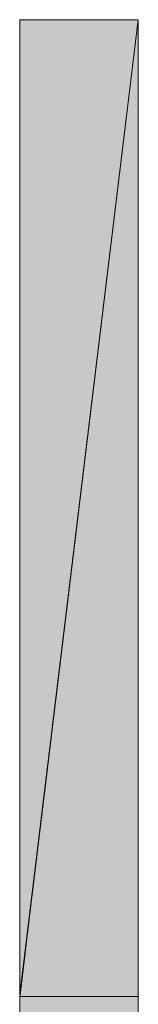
# Model space of a CAD drawing. Header units: millimetres. Extents: x 17 to 413, y 4 to 292.
# Tile 20 of 39: x 132.69 to 137.43, y 185.13 to 224.66. Entities that reach past the tile are written whole.
import ezdxf

# ---------------------------------------------------------------- set-up
doc = ezdxf.new("R2010")
doc.units = ezdxf.units.MM
doc.layers.add('FILL-EPS', color=7, linetype='Continuous')
doc.layers.add('LINE-C_2E8C94', color=7, linetype='Continuous')

msp = doc.modelspace()

# ---------------------------------------------------------------- hatches: boundary and pattern name
at = {"layer": 'FILL-EPS', "true_color": 0xbae9e9}
h = msp.add_hatch(color=254, dxfattribs=at)
h.dxf.hatch_style = 1
h.paths.add_polyline_path([(132.692, 224.662), (137.433, 224.662), (137.433, 185.443), (132.696, 185.443), (132.703, 185.505), (132.906, 187.186), (132.896, 187.187), (132.696, 185.536), (132.692, 185.536), (132.692, 224.662)])
h = msp.add_hatch(color=254, dxfattribs=at)
h.dxf.hatch_style = 1
h.paths.add_polyline_path([(132.696, 185.443), (132.696, 185.536), (137.433, 224.662)])
at = {"layer": 'FILL-EPS', "true_color": 0xccffff}
h = msp.add_hatch(color=7, dxfattribs=at)
h.dxf.hatch_style = 1
h.paths.add_polyline_path([(132.689, 151.496), (132.689, 181.99), (132.692, 181.99), (132.692, 182.011), (132.696, 182.011), (132.696, 185.443), (137.433, 185.443), (137.433, 171.127), (137.433, 151.51), (132.692, 151.51)])
h = msp.add_hatch(color=7, dxfattribs=at)
h.dxf.hatch_style = 1
h.paths.add_polyline_path([(132.689, 151.51), (132.689, 171.127), (132.689, 171.148), (132.689, 171.148), (132.689, 181.99), (132.689, 181.99), (132.689, 181.99), (132.689, 182.011), (132.696, 182.011), (132.696, 185.443), (137.433, 185.443), (137.433, 171.113), (137.433, 171.108), (137.433, 151.51), (132.692, 151.51)])
h = msp.add_hatch(color=7, dxfattribs=at)
h.dxf.hatch_style = 1
h.paths.add_polyline_path([(132.692, 171.113), (132.692, 181.99), (132.696, 181.981), (132.696, 185.443), (137.433, 185.443), (137.433, 171.113), (137.433, 171.113), (137.433, 171.113), (137.433, 171.088), (137.433, 151.51), (132.692, 151.51)])
h = msp.add_hatch(color=7, dxfattribs=at)
h.dxf.hatch_style = 1
h.paths.add_polyline_path([(132.692, 151.51), (132.692, 171.101), (132.692, 171.113), (132.692, 171.113), (132.692, 171.127), (132.692, 181.99), (132.696, 181.99), (132.696, 185.443), (137.433, 185.443), (137.433, 171.127), (137.433, 171.113), (137.433, 171.108), (137.433, 151.51)])
at = {"layer": 'FILL-EPS', "true_color": 0xbae9e9}
h = msp.add_hatch(color=254, dxfattribs=at)
h.dxf.hatch_style = 1
h.paths.add_polyline_path([(132.696, 185.443), (137.433, 185.443), (137.433, 185.443), (137.433, 185.443), (137.433, 182.121), (136.019, 182.121), (132.696, 182.121)])

# ---------------------------------------------------------------- linework, layer by layer
at = {"layer": 'LINE-C_2E8C94', "lineweight": 5}
for points in [[(132.692, 224.662), (132.692, 224.662), (137.433, 224.662), (137.433, 224.662), (137.433, 185.443), (132.696, 185.443), (132.703, 185.505), (132.703, 185.505), (132.906, 187.186), (132.896, 187.187), (132.696, 185.536), (132.696, 185.536), (132.692, 185.536), (132.692, 224.662)], [(132.696, 185.443), (132.696, 185.536), (137.433, 224.662)], [(132.689, 151.496), (132.689, 181.99), (132.692, 181.99), (132.692, 182.011), (132.696, 182.011), (132.696, 185.443), (137.433, 185.443), (137.433, 171.127), (137.433, 151.51), (132.692, 151.51)], [(132.689, 151.51), (132.689, 171.127), (132.689, 171.148), (132.689, 171.148), (132.689, 181.99), (132.689, 181.99), (132.689, 181.99), (132.689, 182.011), (132.696, 182.011), (132.696, 185.443), (137.433, 185.443), (137.433, 171.113), (137.433, 171.108), (137.433, 151.51), (132.692, 151.51)], [(132.692, 171.113), (132.692, 181.99), (132.692, 181.99), (132.696, 181.981), (132.696, 185.443), (137.433, 185.443), (137.433, 185.443), (137.433, 171.113), (137.433, 171.113), (137.433, 171.113), (137.433, 171.113), (137.433, 171.088), (137.433, 151.51), (132.692, 151.51)], [(132.692, 151.51), (132.692, 171.101), (132.692, 171.113), (132.692, 171.113), (132.692, 171.127), (132.692, 181.99), (132.696, 181.99), (132.696, 185.443), (137.433, 185.443), (137.433, 171.127), (137.433, 171.113), (137.433, 171.108), (137.433, 151.51)], [(132.696, 185.443), (137.433, 185.443), (137.433, 185.443), (137.433, 185.443), (137.433, 185.443), (137.433, 182.121), (136.019, 182.121), (136.019, 182.121), (136.019, 182.121), (132.696, 182.121)]]:
    msp.add_lwpolyline(points, close=True, dxfattribs=at)

doc.saveas('drawing.dxf')
